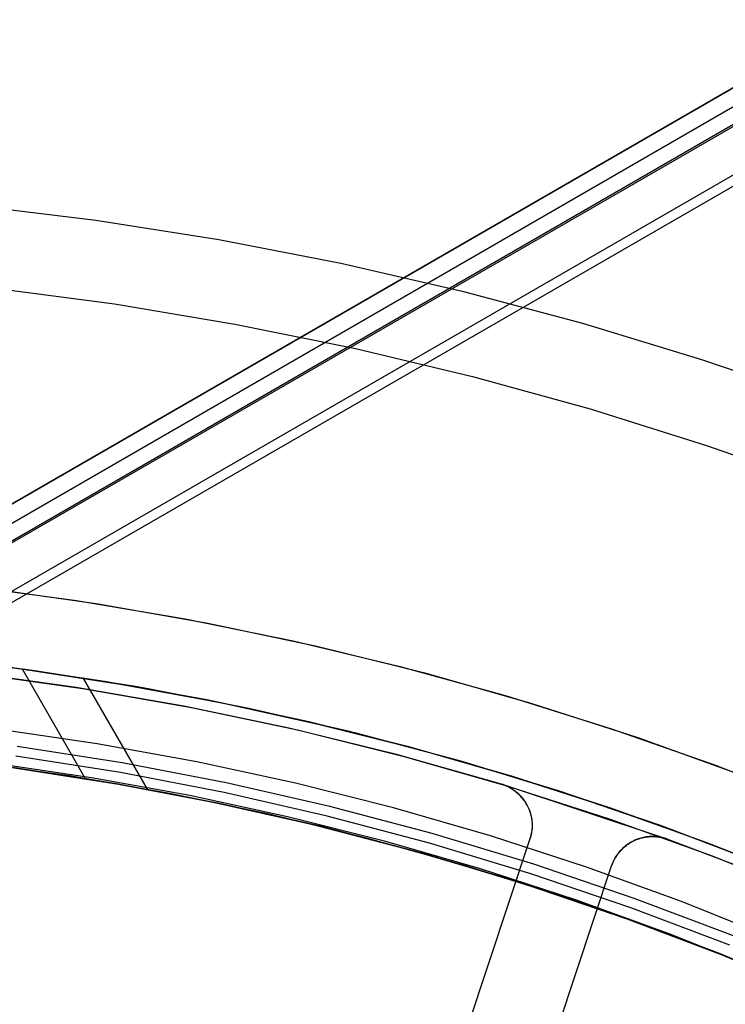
# Model space of a CAD drawing. Header units: millimetres. Extents: x 7986 to 9191, y -11326 to -10283.
# Tile 214 of 256: x 8598 to 8615, y -10601 to -10578. Entities that reach past the tile are written whole.
import ezdxf

# ---------------------------------------------------------------- set-up
doc = ezdxf.new("R2010")
doc.units = ezdxf.units.MM
doc.layers.add('color', color=7, linetype='Continuous')

msp = doc.modelspace()

# ---------------------------------------------------------------- linework, layer by layer
at = {"color": 7, "true_color": 0xffffff}
for p, q in [((9129.382, -10282.71, 25.615), (8583.786, -10597.71, 25.615)), ((8583.79, -10597.717, 26.444), (9129.386, -10282.717, 26.444)), ((9129.579, -10283.051, 23.91), (8583.983, -10598.051, 23.91)), ((9129.756, -10283.359, 26.815), (8584.16, -10598.359, 26.815)), ((9129.775, -10283.392, 22.205), (8584.179, -10598.392, 22.205)), ((8584.667, -10599.236, 21.43), (9130.263, -10284.236, 21.43)), ((9130.375, -10284.43, 21.456), (8584.779, -10599.43, 21.456)), ((8598.545, -10593.266, 19.934), (8596.035, -10592.961, 19.934)), ((8598.545, -10593.266, 61.309), (8596.035, -10592.961, 61.309)), ((8598.651, -10593.281, 40.622), (8596.115, -10592.97, 40.622)), ((8596.143, -10592.973, 20.412), (8598.443, -10593.252, 20.733)), ((8600.322, -10593.535, 28.729), (8597.93, -10593.183, 28.382)), ((8598.409, -10593.247, 28.45), (8599.879, -10595.793, 29.129)), ((8598.443, -10593.252, 20.733), (8600.737, -10593.605, 21.069)), ((8601.043, -10593.657, 19.934), (8598.545, -10593.266, 19.934)), ((8601.043, -10593.657, 61.309), (8598.545, -10593.266, 61.309)), ((8601.174, -10593.68, 40.622), (8598.651, -10593.281, 40.622)), ((8601.326, -10596.045, 21.624), (8599.831, -10593.456, 20.935)), ((8602.706, -10593.967, 29.09), (8600.322, -10593.535, 28.729)), ((8600.737, -10593.605, 21.069), (8603.023, -10594.03, 21.418)), ((8603.526, -10594.134, 19.934), (8601.043, -10593.657, 19.934)), ((8603.526, -10594.134, 61.309), (8601.043, -10593.657, 61.309)), ((8603.682, -10594.167, 40.622), (8601.174, -10593.68, 40.622)), ((8605.076, -10594.478, 29.466), (8602.706, -10593.967, 29.09)), ((8603.023, -10594.03, 21.418), (8605.295, -10594.529, 21.78)), ((8605.991, -10594.697, 19.934), (8603.526, -10594.134, 19.934)), ((8605.991, -10594.697, 61.309), (8603.526, -10594.134, 61.309)), ((8606.172, -10594.742, 40.622), (8603.682, -10594.167, 40.622)), ((8607.43, -10595.067, 29.856), (8605.076, -10594.478, 29.466)), ((8605.295, -10594.529, 21.78), (8607.552, -10595.1, 22.154)), ((8600.157, -10594.986, 18.434), (8597.833, -10594.645, 18.434)), ((8608.435, -10595.344, 19.934), (8605.991, -10594.697, 19.934)), ((8608.435, -10595.344, 61.309), (8605.991, -10594.697, 61.309)), ((8608.64, -10595.403, 40.622), (8606.172, -10594.742, 40.622)), ((8602.468, -10595.405, 18.434), (8600.157, -10594.986, 18.434)), ((8600.734, -10595.428, 60.565), (8598.298, -10595.047, 60.565)), ((8600.734, -10595.428, 60.565), (8598.298, -10595.047, 60.565)), ((8609.763, -10595.734, 30.258), (8607.43, -10595.067, 29.856)), ((8607.552, -10595.1, 22.154), (8609.79, -10595.743, 22.541)), ((8599.512, -10595.734, 21.353), (8597.177, -10595.406, 21.018)), ((8600.026, -10595.779, 60.059), (8597.728, -10595.441, 60.059)), ((8600.026, -10595.779, 60.059), (8597.728, -10595.441, 60.059)), ((8600.694, -10595.658, 60.99), (8598.265, -10595.278, 60.99)), ((8600.694, -10595.658, 60.99), (8598.265, -10595.278, 60.99)), ((8603.156, -10595.894, 60.565), (8600.734, -10595.428, 60.565)), ((8603.156, -10595.894, 60.565), (8600.734, -10595.428, 60.565)), ((8604.763, -10595.902, 18.434), (8602.468, -10595.405, 18.434)), ((8610.856, -10596.076, 19.934), (8608.435, -10595.344, 19.934)), ((8610.856, -10596.076, 61.309), (8608.435, -10595.344, 61.309)), ((8611.084, -10596.149, 40.622), (8608.64, -10595.403, 40.622)), ((8598.02, -10595.516, 28.859), (8600.405, -10595.881, 29.208)), ((8600.601, -10595.915, 39.872), (8598.191, -10595.539, 39.872)), ((8598.228, -10595.544, 61.309), (8600.648, -10595.923, 61.309)), ((8598.228, -10595.544, 18.434), (8600.648, -10595.923, 18.434)), ((8603.108, -10596.122, 60.99), (8600.694, -10595.658, 60.99)), ((8603.108, -10596.122, 60.99), (8600.694, -10595.658, 60.99)), ((8601.838, -10596.141, 21.703), (8599.512, -10595.734, 21.353)), ((8602.311, -10596.193, 60.059), (8600.026, -10595.779, 60.059)), ((8602.311, -10596.193, 60.059), (8600.026, -10595.779, 60.059)), ((8600.405, -10595.881, 29.208), (8602.78, -10596.329, 29.571)), ((8602.997, -10596.374, 39.872), (8600.601, -10595.915, 39.872)), ((8600.648, -10595.923, 61.309), (8603.053, -10596.385, 61.309)), ((8600.648, -10595.923, 18.434), (8603.053, -10596.385, 18.434)), ((8605.561, -10596.443, 60.565), (8603.156, -10595.894, 60.565)), ((8605.561, -10596.443, 60.565), (8603.156, -10595.894, 60.565)), ((8607.04, -10596.476, 18.434), (8604.763, -10595.902, 18.434)), ((8612.071, -10596.478, 30.673), (8609.763, -10595.734, 30.258)), ((8609.79, -10595.743, 22.541), (8612.005, -10596.455, 22.939)), ((8604.152, -10596.625, 22.067), (8601.838, -10596.141, 21.703)), ((8605.505, -10596.669, 60.99), (8603.108, -10596.122, 60.99)), ((8605.505, -10596.669, 60.99), (8603.108, -10596.122, 60.99)), ((8613.249, -10596.89, 19.934), (8610.856, -10596.076, 19.934)), ((8613.249, -10596.89, 61.309), (8610.856, -10596.076, 61.309)), ((8613.5, -10596.981, 40.622), (8611.084, -10596.149, 40.622)), ((8604.581, -10596.685, 60.059), (8602.311, -10596.193, 60.059)), ((8604.581, -10596.685, 60.059), (8602.311, -10596.193, 60.059)), ((8602.78, -10596.329, 29.571), (8605.141, -10596.857, 29.949)), ((8605.376, -10596.914, 39.872), (8602.997, -10596.374, 39.872)), ((8603.053, -10596.385, 61.309), (8605.441, -10596.93, 61.309)), ((8603.053, -10596.385, 18.434), (8605.441, -10596.93, 18.434)), ((8606.45, -10597.187, 22.444), (8604.152, -10596.625, 22.067)), ((8607.945, -10597.074, 60.565), (8605.561, -10596.443, 60.565)), ((8607.945, -10597.074, 60.565), (8605.561, -10596.443, 60.565)), ((8609.297, -10597.127, 18.434), (8607.04, -10596.476, 18.434)), ((8612.005, -10596.455, 22.939), (8614.194, -10597.237, 23.348)), ((8614.351, -10597.296, 31.1), (8612.071, -10596.478, 30.673)), ((8606.832, -10597.252, 60.059), (8604.581, -10596.685, 60.059)), ((8606.832, -10597.252, 60.059), (8604.581, -10596.685, 60.059)), ((8605.141, -10596.857, 29.949), (8607.483, -10597.466, 30.341)), ((8607.881, -10597.299, 60.99), (8605.505, -10596.669, 60.99)), ((8607.881, -10597.299, 60.99), (8605.505, -10596.669, 60.99)), ((8607.735, -10597.537, 39.872), (8605.376, -10596.914, 39.872)), ((8605.441, -10596.93, 61.309), (8607.808, -10597.557, 61.309)), ((8605.441, -10596.93, 18.434), (8607.808, -10597.557, 18.434)), ((8610.306, -10597.788, 60.565), (8607.945, -10597.074, 60.565)), ((8610.306, -10597.788, 60.565), (8607.945, -10597.074, 60.565)), ((8615.613, -10597.787, 19.934), (8613.249, -10596.89, 19.934)), ((8615.613, -10597.787, 61.309), (8613.249, -10596.89, 61.309)), ((8615.885, -10597.896, 40.622), (8613.5, -10596.981, 40.622)), ((8608.729, -10597.825, 22.835), (8606.45, -10597.187, 22.444)), ((8609.064, -10597.896, 60.059), (8606.832, -10597.252, 60.059)), ((8609.064, -10597.896, 60.059), (8606.832, -10597.252, 60.059)), ((8610.235, -10598.01, 60.99), (8607.881, -10597.299, 60.99)), ((8610.235, -10598.01, 60.99), (8607.881, -10597.299, 60.99)), ((8611.531, -10597.853, 18.434), (8609.297, -10597.127, 18.434)), ((8614.194, -10597.237, 23.348), (8616.354, -10598.087, 23.768)), ((8616.598, -10598.188, 31.538), (8614.351, -10597.296, 31.1)), ((8607.483, -10597.466, 30.341), (8609.803, -10598.154, 30.747)), ((8610.071, -10598.239, 39.872), (8607.735, -10597.537, 39.872)), ((8607.808, -10597.557, 61.309), (8610.152, -10598.266, 61.309)), ((8607.808, -10597.557, 18.434), (8610.152, -10598.266, 18.434)), ((8610.984, -10598.538, 23.238), (8608.729, -10597.825, 22.835)), ((8611.272, -10598.614, 60.059), (8609.064, -10597.896, 60.059)), ((8611.272, -10598.614, 60.059), (8609.064, -10597.896, 60.059)), ((8612.562, -10598.801, 60.99), (8610.235, -10598.01, 60.99)), ((8612.562, -10598.801, 60.99), (8610.235, -10598.01, 60.99)), ((8612.641, -10598.582, 60.565), (8610.306, -10597.788, 60.565)), ((8612.641, -10598.582, 60.565), (8610.306, -10597.788, 60.565)), ((8613.738, -10598.655, 18.434), (8611.531, -10597.853, 18.434)), ((8609.803, -10598.154, 30.747), (8612.096, -10598.921, 31.165)), ((8612.381, -10599.022, 39.872), (8610.071, -10598.239, 39.872)), ((8610.152, -10598.266, 61.309), (8612.471, -10599.055, 61.309)), ((8610.152, -10598.266, 18.434), (8612.471, -10599.055, 18.434)), ((8613.211, -10599.325, 23.652), (8610.984, -10598.538, 23.238)), ((8613.455, -10599.406, 60.059), (8611.272, -10598.614, 60.059)), ((8613.455, -10599.406, 60.059), (8611.272, -10598.614, 60.059)), ((8614.947, -10599.457, 60.565), (8612.641, -10598.582, 60.565)), ((8614.947, -10599.457, 60.565), (8612.641, -10598.582, 60.565)), ((8615.918, -10599.53, 18.434), (8613.738, -10598.655, 18.434)), ((8612.096, -10598.921, 31.165), (8614.359, -10599.764, 31.595)), ((8614.86, -10599.673, 60.99), (8612.562, -10598.801, 60.99)), ((8614.86, -10599.673, 60.99), (8612.562, -10598.801, 60.99)), ((8614.663, -10599.884, 39.872), (8612.381, -10599.022, 39.872)), ((8612.471, -10599.055, 61.309), (8614.761, -10599.923, 61.309)), ((8612.471, -10599.055, 18.434), (8614.761, -10599.923, 18.434)), ((8615.408, -10600.185, 24.078), (8613.211, -10599.325, 23.652)), ((8615.61, -10600.272, 60.059), (8613.455, -10599.406, 60.059)), ((8615.61, -10600.272, 60.059), (8613.455, -10599.406, 60.059)), ((8614.359, -10599.764, 31.595), (8616.587, -10600.682, 32.035)), ((8616.914, -10600.824, 39.872), (8614.663, -10599.884, 39.872))]:
    msp.add_line(p, q, dxfattribs=at)
at = {"layer": 'color', "color": 254, "true_color": 0xcad1ee}
for p, q in [((8597.252, -10582.458, -7.252), (8600.123, -10582.811, -7.252)), ((8600.123, -10582.811, -7.252), (8602.981, -10583.262, -7.252)), ((8602.981, -10583.262, -7.252), (8605.822, -10583.813, -7.252)), ((8605.822, -10583.813, -7.252), (8608.642, -10584.461, -7.252)), ((8597.748, -10584.389, -8.631), (8600.557, -10584.758, -8.631)), ((8608.642, -10584.461, -7.252), (8611.438, -10585.206, -7.252)), ((8600.557, -10584.758, -8.631), (8603.352, -10585.225, -8.631)), ((8603.352, -10585.225, -8.631), (8606.128, -10585.788, -8.631)), ((8611.438, -10585.206, -7.252), (8614.206, -10586.047, -7.252)), ((8606.128, -10585.788, -8.631), (8608.884, -10586.446, -8.631)), ((8614.206, -10586.047, -7.252), (8616.944, -10586.983, -7.252)), ((8608.884, -10586.446, -8.631), (8611.615, -10587.199, -8.631)), ((8611.615, -10587.199, -8.631), (8614.319, -10588.047, -8.631)), ((8614.319, -10588.047, -8.631), (8616.991, -10588.987, -8.631)), ((8597.138, -10591.315, -3.495), (8599.677, -10591.654, -3.495)), ((8597.138, -10591.315, -3.495), (8599.677, -10591.654, -3.495)), ((8597.614, -10591.372, 17.559), (8600.177, -10591.732, 17.559)), ((8597.614, -10591.372, 17.559), (8600.177, -10591.732, 17.559)), ((8597.614, -10591.372, 7.032), (8600.177, -10591.732, 7.032)), ((8599.677, -10591.654, -3.495), (8602.202, -10592.08, -3.495)), ((8599.677, -10591.654, -3.495), (8602.202, -10592.08, -3.495)), ((8600.177, -10591.732, 17.559), (8602.727, -10592.18, 17.559)), ((8600.177, -10591.732, 17.559), (8602.727, -10592.18, 17.559)), ((8600.177, -10591.732, 7.032), (8602.727, -10592.18, 7.032)), ((8602.202, -10592.08, -3.495), (8604.711, -10592.592, -3.495)), ((8602.202, -10592.08, -3.495), (8604.711, -10592.592, -3.495)), ((8602.727, -10592.18, 17.559), (8605.26, -10592.716, 17.559)), ((8602.727, -10592.18, 17.559), (8605.26, -10592.716, 17.559)), ((8602.727, -10592.18, 7.032), (8605.26, -10592.716, 7.032)), ((8604.711, -10592.592, -3.495), (8607.202, -10593.19, -3.495)), ((8604.711, -10592.592, -3.495), (8607.202, -10593.19, -3.495)), ((8605.26, -10592.716, 17.559), (8607.773, -10593.34, 17.559)), ((8605.26, -10592.716, 17.559), (8607.773, -10593.34, 17.559)), ((8605.26, -10592.716, 7.032), (8607.773, -10593.34, 7.032)), ((8607.202, -10593.19, -3.495), (8609.67, -10593.872, -3.495)), ((8607.202, -10593.19, -3.495), (8609.67, -10593.872, -3.495)), ((8599.669, -10593.676, -2.642), (8597.156, -10593.331, -2.642)), ((8599.669, -10593.676, -2.642), (8597.156, -10593.331, -2.642)), ((8597.37, -10593.357, 17.559), (8599.865, -10593.707, 17.559)), ((8597.37, -10593.357, 17.559), (8599.865, -10593.707, 17.559)), ((8597.37, -10593.357, 7.459), (8599.865, -10593.707, 7.459)), ((8607.773, -10593.34, 17.559), (8610.263, -10594.049, 17.559)), ((8607.773, -10593.34, 17.559), (8610.263, -10594.049, 17.559)), ((8607.773, -10593.34, 7.032), (8610.263, -10594.049, 7.032)), ((8602.169, -10594.109, -2.642), (8599.669, -10593.676, -2.642)), ((8602.169, -10594.109, -2.642), (8599.669, -10593.676, -2.642)), ((8599.865, -10593.707, 17.559), (8602.347, -10594.144, 17.559)), ((8599.865, -10593.707, 17.559), (8602.347, -10594.144, 17.559)), ((8599.865, -10593.707, 7.459), (8602.347, -10594.144, 7.459)), ((8609.67, -10593.872, -3.495), (8612.114, -10594.638, -3.495)), ((8609.67, -10593.872, -3.495), (8612.114, -10594.638, -3.495)), ((8604.652, -10594.629, -2.642), (8602.169, -10594.109, -2.642)), ((8604.652, -10594.629, -2.642), (8602.169, -10594.109, -2.642)), ((8610.263, -10594.049, 17.559), (8612.727, -10594.845, 17.559)), ((8610.263, -10594.049, 17.559), (8612.727, -10594.845, 17.559)), ((8610.263, -10594.049, 7.032), (8612.727, -10594.845, 7.032)), ((8602.347, -10594.144, 17.559), (8604.812, -10594.666, 17.559)), ((8602.347, -10594.144, 17.559), (8604.812, -10594.666, 17.559)), ((8602.347, -10594.144, 7.459), (8604.812, -10594.666, 7.459)), ((8607.115, -10595.234, -2.642), (8604.652, -10594.629, -2.642)), ((8607.115, -10595.234, -2.642), (8604.652, -10594.629, -2.642)), ((8604.812, -10594.666, 17.559), (8607.258, -10595.272, 17.559)), ((8604.812, -10594.666, 17.559), (8607.258, -10595.272, 17.559)), ((8604.812, -10594.666, 7.459), (8607.258, -10595.272, 7.459)), ((8612.114, -10594.638, -3.495), (8614.53, -10595.487, -3.495)), ((8612.114, -10594.638, -3.495), (8614.53, -10595.487, -3.495)), ((8612.727, -10594.845, 17.559), (8615.162, -10595.724, 17.559)), ((8612.727, -10594.845, 17.559), (8615.162, -10595.724, 17.559)), ((8612.727, -10594.845, 7.032), (8615.162, -10595.724, 7.032)), ((8609.556, -10595.925, -2.642), (8607.115, -10595.234, -2.642)), ((8609.556, -10595.925, -2.642), (8607.115, -10595.234, -2.642)), ((8607.258, -10595.272, 17.559), (8609.682, -10595.963, 17.559)), ((8607.258, -10595.272, 17.559), (8609.682, -10595.963, 17.559)), ((8607.258, -10595.272, 7.459), (8609.682, -10595.963, 7.459)), ((8614.53, -10595.487, -3.495), (8616.916, -10596.418, -3.495)), ((8614.53, -10595.487, -3.495), (8616.916, -10596.418, -3.495)), ((8609.556, -10595.925, 4.359), (8609.589, -10595.936, 4.359)), ((8609.556, -10595.925, 4.359), (8609.556, -10595.925, -2.642)), ((8609.59, -10595.938, -2.641), (8609.556, -10595.925, -2.642)), ((8609.556, -10595.925, 0.859), (8609.589, -10595.936, 0.859)), ((8609.59, -10595.938, -2.641), (8609.556, -10595.925, -2.642)), ((8613.405, -10597.204, 4.359), (8609.556, -10595.925, 4.359)), ((8609.556, -10595.925, 4.359), (8609.556, -10595.925, -2.642)), ((8613.405, -10597.204, 4.359), (8609.556, -10595.925, 4.359)), ((8609.556, -10595.925, 4.359), (8609.589, -10595.936, 4.359)), ((8609.589, -10595.936, 4.359), (8609.622, -10595.947, 4.359)), ((8609.589, -10595.936, 0.859), (8609.622, -10595.947, 0.859)), ((8609.589, -10595.936, 4.359), (8609.622, -10595.947, 4.359)), ((8609.624, -10595.951, -2.64), (8609.59, -10595.938, -2.641)), ((8609.624, -10595.951, -2.64), (8609.59, -10595.938, -2.641)), ((8609.622, -10595.947, 4.359), (8609.654, -10595.96, 4.359)), ((8609.622, -10595.947, 0.859), (8609.654, -10595.96, 0.859)), ((8609.622, -10595.947, 4.359), (8609.654, -10595.96, 4.359)), ((8609.657, -10595.966, -2.638), (8609.624, -10595.951, -2.64)), ((8609.657, -10595.966, -2.638), (8609.624, -10595.951, -2.64)), ((8609.654, -10595.96, 4.359), (8609.686, -10595.974, 4.359)), ((8609.654, -10595.96, 0.859), (8609.686, -10595.974, 0.859)), ((8609.654, -10595.96, 4.359), (8609.686, -10595.974, 4.359)), ((8609.69, -10595.981, -2.636), (8609.657, -10595.966, -2.638)), ((8609.69, -10595.981, -2.636), (8609.657, -10595.966, -2.638)), ((8609.682, -10595.963, 17.559), (8612.08, -10596.737, 17.559)), ((8609.682, -10595.963, 17.559), (8612.08, -10596.737, 17.559)), ((8609.682, -10595.963, 7.459), (8612.08, -10596.737, 7.459)), ((8609.686, -10595.974, 4.359), (8609.717, -10595.989, 4.359)), ((8609.686, -10595.974, 0.859), (8609.717, -10595.989, 0.859)), ((8609.686, -10595.974, 4.359), (8609.717, -10595.989, 4.359)), ((8609.722, -10595.998, -2.633), (8609.69, -10595.981, -2.636)), ((8609.722, -10595.998, -2.633), (8609.69, -10595.981, -2.636)), ((8609.717, -10595.989, 4.359), (8609.748, -10596.006, 4.359)), ((8609.717, -10595.989, 0.859), (8609.748, -10596.006, 0.859)), ((8609.717, -10595.989, 4.359), (8609.748, -10596.006, 4.359)), ((8609.753, -10596.016, -2.63), (8609.722, -10595.998, -2.633)), ((8609.753, -10596.016, -2.63), (8609.722, -10595.998, -2.633)), ((8609.748, -10596.006, 4.359), (8609.778, -10596.023, 4.359)), ((8609.748, -10596.006, 0.859), (8609.778, -10596.023, 0.859)), ((8609.748, -10596.006, 4.359), (8609.778, -10596.023, 4.359)), ((8609.784, -10596.034, -2.626), (8609.753, -10596.016, -2.63)), ((8609.784, -10596.034, -2.626), (8609.753, -10596.016, -2.63)), ((8609.778, -10596.023, 4.359), (8609.808, -10596.041, 4.359)), ((8609.778, -10596.023, 0.859), (8609.808, -10596.041, 0.859)), ((8609.778, -10596.023, 4.359), (8609.808, -10596.041, 4.359)), ((8609.814, -10596.054, -2.622), (8609.784, -10596.034, -2.626)), ((8609.814, -10596.054, -2.622), (8609.784, -10596.034, -2.626)), ((8609.808, -10596.041, 4.359), (8609.837, -10596.06, 4.359)), ((8609.808, -10596.041, 0.859), (8609.837, -10596.06, 0.859)), ((8609.808, -10596.041, 4.359), (8609.837, -10596.06, 4.359)), ((8609.844, -10596.074, -2.617), (8609.814, -10596.054, -2.622)), ((8609.844, -10596.074, -2.617), (8609.814, -10596.054, -2.622)), ((8609.837, -10596.06, 4.359), (8609.865, -10596.081, 4.359)), ((8609.837, -10596.06, 0.859), (8609.865, -10596.081, 0.859)), ((8609.837, -10596.06, 4.359), (8609.865, -10596.081, 4.359)), ((8609.873, -10596.096, -2.612), (8609.844, -10596.074, -2.617)), ((8609.873, -10596.096, -2.612), (8609.844, -10596.074, -2.617)), ((8609.865, -10596.081, 4.359), (8609.892, -10596.102, 4.359)), ((8609.865, -10596.081, 0.859), (8609.892, -10596.102, 0.859)), ((8609.865, -10596.081, 4.359), (8609.892, -10596.102, 4.359)), ((8609.901, -10596.118, -2.607), (8609.873, -10596.096, -2.612)), ((8609.901, -10596.118, -2.607), (8609.873, -10596.096, -2.612)), ((8609.892, -10596.102, 4.359), (8609.919, -10596.124, 4.359)), ((8609.892, -10596.102, 0.859), (8609.919, -10596.124, 0.859)), ((8609.892, -10596.102, 4.359), (8609.919, -10596.124, 4.359)), ((8609.928, -10596.141, -2.601), (8609.901, -10596.118, -2.607)), ((8609.928, -10596.141, -2.601), (8609.901, -10596.118, -2.607)), ((8609.919, -10596.124, 4.359), (8609.945, -10596.147, 4.359)), ((8609.919, -10596.124, 0.859), (8609.945, -10596.147, 0.859)), ((8609.919, -10596.124, 4.359), (8609.945, -10596.147, 4.359)), ((8609.954, -10596.165, -2.594), (8609.928, -10596.141, -2.601)), ((8609.954, -10596.165, -2.594), (8609.928, -10596.141, -2.601)), ((8609.945, -10596.147, 4.359), (8609.97, -10596.171, 4.359)), ((8609.945, -10596.147, 0.859), (8609.97, -10596.171, 0.859)), ((8609.945, -10596.147, 4.359), (8609.97, -10596.171, 4.359)), ((8609.98, -10596.19, -2.587), (8609.954, -10596.165, -2.594)), ((8609.98, -10596.19, -2.587), (8609.954, -10596.165, -2.594)), ((8609.97, -10596.171, 4.359), (8609.994, -10596.196, 4.359)), ((8609.97, -10596.171, 0.859), (8609.994, -10596.196, 0.859)), ((8609.97, -10596.171, 4.359), (8609.994, -10596.196, 4.359)), ((8610.004, -10596.216, -2.58), (8609.98, -10596.19, -2.587)), ((8610.004, -10596.216, -2.58), (8609.98, -10596.19, -2.587)), ((8609.994, -10596.196, 4.359), (8610.018, -10596.222, 4.359)), ((8609.994, -10596.196, 0.859), (8610.018, -10596.222, 0.859)), ((8609.994, -10596.196, 4.359), (8610.018, -10596.222, 4.359)), ((8610.028, -10596.242, -2.572), (8610.004, -10596.216, -2.58)), ((8610.028, -10596.242, -2.572), (8610.004, -10596.216, -2.58)), ((8610.018, -10596.222, 4.359), (8610.04, -10596.248, 4.359)), ((8610.018, -10596.222, 0.859), (8610.04, -10596.248, 0.859)), ((8610.018, -10596.222, 4.359), (8610.04, -10596.248, 4.359)), ((8610.051, -10596.269, -2.564), (8610.028, -10596.242, -2.572)), ((8610.051, -10596.269, -2.564), (8610.028, -10596.242, -2.572)), ((8610.04, -10596.248, 4.359), (8610.062, -10596.275, 4.359)), ((8610.04, -10596.248, 0.859), (8610.062, -10596.275, 0.859)), ((8610.04, -10596.248, 4.359), (8610.062, -10596.275, 4.359)), ((8610.073, -10596.297, -2.555), (8610.051, -10596.269, -2.564)), ((8610.073, -10596.297, -2.555), (8610.051, -10596.269, -2.564)), ((8610.062, -10596.275, 4.359), (8610.083, -10596.303, 4.359)), ((8610.062, -10596.275, 0.859), (8610.083, -10596.303, 0.859)), ((8610.062, -10596.275, 4.359), (8610.083, -10596.303, 4.359)), ((8610.094, -10596.325, -2.546), (8610.073, -10596.297, -2.555)), ((8610.094, -10596.325, -2.546), (8610.073, -10596.297, -2.555)), ((8610.083, -10596.303, 4.359), (8610.102, -10596.332, 4.359)), ((8610.083, -10596.303, 0.859), (8610.102, -10596.332, 0.859)), ((8610.083, -10596.303, 4.359), (8610.102, -10596.332, 4.359)), ((8610.113, -10596.354, -2.537), (8610.094, -10596.325, -2.546)), ((8610.113, -10596.354, -2.537), (8610.094, -10596.325, -2.546)), ((8610.102, -10596.332, 4.359), (8610.121, -10596.361, 4.359)), ((8610.102, -10596.332, 0.859), (8610.121, -10596.361, 0.859)), ((8610.102, -10596.332, 4.359), (8610.121, -10596.361, 4.359)), ((8610.132, -10596.384, -2.527), (8610.113, -10596.354, -2.537)), ((8610.132, -10596.384, -2.527), (8610.113, -10596.354, -2.537)), ((8610.121, -10596.361, 4.359), (8610.138, -10596.391, 4.359)), ((8610.121, -10596.361, 0.859), (8610.138, -10596.391, 0.859)), ((8610.121, -10596.361, 4.359), (8610.138, -10596.391, 4.359)), ((8610.15, -10596.414, -2.517), (8610.132, -10596.384, -2.527)), ((8610.15, -10596.414, -2.517), (8610.132, -10596.384, -2.527)), ((8610.138, -10596.391, 4.359), (8610.155, -10596.422, 4.359)), ((8610.138, -10596.391, 0.859), (8610.155, -10596.422, 0.859)), ((8610.138, -10596.391, 4.359), (8610.155, -10596.422, 4.359)), ((8610.166, -10596.444, -2.507), (8610.15, -10596.414, -2.517)), ((8610.166, -10596.444, -2.507), (8610.15, -10596.414, -2.517)), ((8610.155, -10596.422, 4.359), (8610.17, -10596.453, 4.359)), ((8610.155, -10596.422, 0.859), (8610.17, -10596.453, 0.859)), ((8610.155, -10596.422, 4.359), (8610.17, -10596.453, 4.359)), ((8610.161, -10596.434, 4.359), (8610.161, -10596.434, -2.51)), ((8610.182, -10596.475, -2.496), (8610.166, -10596.444, -2.507)), ((8610.182, -10596.475, -2.496), (8610.166, -10596.444, -2.507)), ((8610.17, -10596.453, 4.359), (8610.185, -10596.485, 4.359)), ((8610.17, -10596.453, 0.859), (8610.185, -10596.485, 0.859)), ((8610.17, -10596.453, 4.359), (8610.185, -10596.485, 4.359)), ((8610.196, -10596.507, -2.485), (8610.182, -10596.475, -2.496)), ((8610.196, -10596.507, -2.485), (8610.182, -10596.475, -2.496)), ((8610.185, -10596.485, 4.359), (8610.198, -10596.517, 4.359)), ((8610.185, -10596.485, 0.859), (8610.198, -10596.517, 0.859)), ((8610.185, -10596.485, 4.359), (8610.198, -10596.517, 4.359)), ((8610.209, -10596.539, -2.474), (8610.196, -10596.507, -2.485)), ((8610.209, -10596.539, -2.474), (8610.196, -10596.507, -2.485)), ((8610.198, -10596.517, 4.359), (8610.21, -10596.549, 4.359)), ((8610.198, -10596.517, 0.859), (8610.21, -10596.549, 0.859)), ((8610.198, -10596.517, 4.359), (8610.21, -10596.549, 4.359)), ((8610.221, -10596.571, -2.462), (8610.209, -10596.539, -2.474)), ((8610.221, -10596.571, -2.462), (8610.209, -10596.539, -2.474)), ((8610.21, -10596.549, 4.359), (8610.221, -10596.582, 4.359)), ((8610.21, -10596.549, 0.859), (8610.221, -10596.582, 0.859)), ((8610.21, -10596.549, 4.359), (8610.221, -10596.582, 4.359)), ((8610.232, -10596.603, -2.451), (8610.221, -10596.571, -2.462)), ((8610.232, -10596.603, -2.451), (8610.221, -10596.571, -2.462)), ((8610.221, -10596.582, 4.359), (8610.231, -10596.616, 4.359)), ((8610.221, -10596.582, 0.859), (8610.231, -10596.616, 0.859)), ((8610.221, -10596.582, 4.359), (8610.231, -10596.616, 4.359)), ((8610.231, -10596.616, 4.359), (8610.24, -10596.649, 4.359)), ((8610.231, -10596.616, 0.859), (8610.24, -10596.649, 0.859)), ((8610.231, -10596.616, 4.359), (8610.24, -10596.649, 4.359)), ((8610.241, -10596.636, -2.438), (8610.232, -10596.603, -2.451)), ((8610.241, -10596.636, -2.438), (8610.232, -10596.603, -2.451)), ((8610.25, -10596.669, -2.426), (8610.241, -10596.636, -2.438)), ((8610.25, -10596.669, -2.426), (8610.241, -10596.636, -2.438)), ((8610.24, -10596.649, 4.359), (8610.247, -10596.683, 4.359)), ((8610.24, -10596.649, 0.859), (8610.247, -10596.683, 0.859)), ((8610.24, -10596.649, 4.359), (8610.247, -10596.683, 4.359)), ((8610.247, -10596.683, 4.359), (8610.253, -10596.717, 4.359)), ((8610.247, -10596.683, 0.859), (8610.253, -10596.717, 0.859)), ((8610.247, -10596.683, 4.359), (8610.253, -10596.717, 4.359)), ((8610.257, -10596.703, -2.413), (8610.25, -10596.669, -2.426)), ((8610.257, -10596.703, -2.413), (8610.25, -10596.669, -2.426)), ((8610.253, -10596.717, 4.359), (8610.259, -10596.752, 4.359)), ((8610.253, -10596.717, 0.859), (8610.259, -10596.752, 0.859)), ((8610.253, -10596.717, 4.359), (8610.259, -10596.752, 4.359)), ((8610.263, -10596.736, -2.401), (8610.257, -10596.703, -2.413)), ((8610.263, -10596.736, -2.401), (8610.257, -10596.703, -2.413)), ((8610.259, -10596.752, 4.359), (8610.263, -10596.786, 4.359)), ((8610.259, -10596.752, 0.859), (8610.263, -10596.786, 0.859)), ((8610.259, -10596.752, 4.359), (8610.263, -10596.786, 4.359)), ((8610.268, -10596.769, -2.388), (8610.263, -10596.736, -2.401)), ((8610.268, -10596.769, -2.388), (8610.263, -10596.736, -2.401)), ((8610.263, -10596.786, 4.359), (8610.265, -10596.821, 4.359)), ((8610.263, -10596.786, 0.859), (8610.265, -10596.821, 0.859)), ((8610.263, -10596.786, 4.359), (8610.265, -10596.821, 4.359)), ((8610.265, -10596.821, 4.359), (8610.267, -10596.856, 4.359)), ((8610.265, -10596.821, 0.859), (8610.267, -10596.856, 0.859)), ((8610.265, -10596.821, 4.359), (8610.267, -10596.856, 4.359)), ((8610.267, -10596.856, 4.359), (8610.267, -10596.89, 4.359)), ((8610.267, -10596.856, 0.859), (8610.267, -10596.89, 0.859)), ((8610.267, -10596.856, 4.359), (8610.267, -10596.89, 4.359)), ((8610.271, -10596.803, -2.374), (8610.268, -10596.769, -2.388)), ((8610.271, -10596.803, -2.374), (8610.268, -10596.769, -2.388)), ((8610.273, -10596.837, -2.361), (8610.271, -10596.803, -2.374)), ((8610.273, -10596.837, -2.361), (8610.271, -10596.803, -2.374)), ((8610.274, -10596.87, -2.347), (8610.273, -10596.837, -2.361)), ((8610.274, -10596.87, -2.347), (8610.273, -10596.837, -2.361)), ((8612.08, -10596.737, 17.559), (8614.45, -10597.593, 17.559)), ((8612.08, -10596.737, 17.559), (8614.45, -10597.593, 17.559)), ((8612.08, -10596.737, 7.459), (8614.45, -10597.593, 7.459)), ((8610.244, -10597.097, 4.359), (8610.236, -10597.131, 4.359)), ((8610.244, -10597.097, 0.859), (8610.236, -10597.131, 0.859)), ((8610.244, -10597.097, 4.359), (8610.236, -10597.131, 4.359)), ((8610.251, -10597.063, 4.359), (8610.244, -10597.097, 4.359)), ((8610.251, -10597.063, 0.859), (8610.244, -10597.097, 0.859)), ((8610.251, -10597.063, 4.359), (8610.244, -10597.097, 4.359)), ((8610.246, -10597.102, -2.25), (8610.254, -10597.07, -2.264)), ((8610.246, -10597.102, -2.25), (8610.254, -10597.07, -2.264)), ((8610.256, -10597.029, 4.359), (8610.251, -10597.063, 4.359)), ((8610.256, -10597.029, 0.859), (8610.251, -10597.063, 0.859)), ((8610.256, -10597.029, 4.359), (8610.251, -10597.063, 4.359)), ((8610.254, -10597.07, -2.264), (8610.261, -10597.037, -2.278)), ((8610.254, -10597.07, -2.264), (8610.261, -10597.037, -2.278)), ((8610.261, -10596.994, 4.359), (8610.256, -10597.029, 4.359)), ((8610.261, -10596.994, 0.859), (8610.256, -10597.029, 0.859)), ((8610.261, -10596.994, 4.359), (8610.256, -10597.029, 4.359)), ((8610.264, -10596.96, 4.359), (8610.261, -10596.994, 4.359)), ((8610.264, -10596.96, 0.859), (8610.261, -10596.994, 0.859)), ((8610.264, -10596.96, 4.359), (8610.261, -10596.994, 4.359)), ((8610.261, -10597.037, -2.278), (8610.266, -10597.004, -2.292)), ((8610.261, -10597.037, -2.278), (8610.266, -10597.004, -2.292)), ((8610.266, -10596.925, 4.359), (8610.264, -10596.96, 4.359)), ((8610.266, -10596.925, 0.859), (8610.264, -10596.96, 0.859)), ((8610.266, -10596.925, 4.359), (8610.264, -10596.96, 4.359)), ((8610.267, -10596.89, 4.359), (8610.266, -10596.925, 4.359)), ((8610.267, -10596.89, 0.859), (8610.266, -10596.925, 0.859)), ((8610.267, -10596.89, 4.359), (8610.266, -10596.925, 4.359)), ((8610.266, -10597.004, -2.292), (8610.27, -10596.971, -2.306)), ((8610.266, -10597.004, -2.292), (8610.27, -10596.971, -2.306)), ((8610.27, -10596.971, -2.306), (8610.272, -10596.937, -2.32)), ((8610.27, -10596.971, -2.306), (8610.272, -10596.937, -2.32)), ((8610.272, -10596.937, -2.32), (8610.274, -10596.904, -2.334)), ((8610.272, -10596.937, -2.32), (8610.274, -10596.904, -2.334)), ((8610.274, -10596.904, -2.334), (8610.274, -10596.87, -2.347)), ((8610.274, -10596.904, -2.334), (8610.274, -10596.87, -2.347)), ((8610.216, -10597.198, -2.207), (8607.219, -10606.217, 1.843)), ((8610.216, -10597.198, -2.207), (8607.219, -10606.217, 1.843)), ((8610.216, -10597.198, 4.359), (8607.219, -10606.217, 4.359)), ((8610.216, -10597.198, 4.359), (8607.219, -10606.217, 4.359)), ((8610.216, -10597.198, 1.076), (8607.787, -10604.509, 1.076)), ((8610.227, -10597.165, 4.359), (8610.216, -10597.198, 4.359)), ((8610.227, -10597.165, 0.859), (8610.216, -10597.198, 0.859)), ((8610.227, -10597.165, 4.359), (8610.216, -10597.198, 4.359)), ((8610.216, -10597.198, -2.207), (8610.227, -10597.166, -2.221)), ((8610.216, -10597.198, -2.207), (8610.227, -10597.166, -2.221)), ((8610.216, -10597.198, 4.359), (8610.216, -10597.198, -2.207)), ((8610.216, -10597.198, 4.359), (8610.216, -10597.198, -2.207)), ((8610.236, -10597.131, 4.359), (8610.227, -10597.165, 4.359)), ((8610.236, -10597.131, 0.859), (8610.227, -10597.165, 0.859)), ((8610.236, -10597.131, 4.359), (8610.227, -10597.165, 4.359)), ((8610.227, -10597.166, -2.221), (8610.238, -10597.134, -2.236)), ((8610.227, -10597.166, -2.221), (8610.238, -10597.134, -2.236)), ((8610.238, -10597.134, -2.236), (8610.246, -10597.102, -2.25)), ((8610.238, -10597.134, -2.236), (8610.246, -10597.102, -2.25)), ((8612.49, -10597.325, -2.463), (8612.461, -10597.346, -2.45)), ((8612.49, -10597.325, -2.463), (8612.461, -10597.346, -2.45)), ((8612.47, -10597.339, 4.359), (8612.497, -10597.319, 4.359)), ((8612.47, -10597.339, 4.359), (8612.497, -10597.319, 4.359)), ((8612.478, -10597.333, 0.859), (8612.507, -10597.313, 0.859)), ((8612.52, -10597.305, -2.475), (8612.49, -10597.325, -2.463)), ((8612.52, -10597.305, -2.475), (8612.49, -10597.325, -2.463)), ((8612.497, -10597.319, 4.359), (8612.526, -10597.301, 4.359)), ((8612.497, -10597.319, 4.359), (8612.526, -10597.301, 4.359)), ((8612.507, -10597.313, 0.859), (8612.536, -10597.294, 0.859)), ((8612.551, -10597.286, -2.487), (8612.52, -10597.305, -2.475)), ((8612.551, -10597.286, -2.487), (8612.52, -10597.305, -2.475)), ((8612.526, -10597.301, 4.359), (8612.555, -10597.283, 4.359)), ((8612.526, -10597.301, 4.359), (8612.555, -10597.283, 4.359)), ((8612.536, -10597.294, 0.859), (8612.566, -10597.276, 0.859)), ((8612.583, -10597.267, -2.499), (8612.551, -10597.286, -2.487)), ((8612.583, -10597.267, -2.499), (8612.551, -10597.286, -2.487)), ((8612.555, -10597.283, 4.359), (8612.585, -10597.266, 4.359)), ((8612.555, -10597.283, 4.359), (8612.585, -10597.266, 4.359)), ((8612.566, -10597.276, 0.859), (8612.596, -10597.26, 0.859)), ((8612.615, -10597.25, -2.51), (8612.583, -10597.267, -2.499)), ((8612.615, -10597.25, -2.51), (8612.583, -10597.267, -2.499)), ((8612.585, -10597.266, 4.359), (8612.615, -10597.25, 4.359)), ((8612.585, -10597.266, 4.359), (8612.615, -10597.25, 4.359)), ((8612.596, -10597.26, 0.859), (8612.627, -10597.244, 0.859)), ((8612.615, -10597.25, 4.359), (8612.645, -10597.235, 4.359)), ((8612.615, -10597.25, 4.359), (8612.645, -10597.235, 4.359)), ((8612.643, -10597.236, -2.52), (8612.615, -10597.25, -2.51)), ((8612.643, -10597.236, -2.52), (8612.615, -10597.25, -2.51)), ((8612.615, -10597.25, 4.359), (8612.615, -10597.25, -2.51)), ((8612.627, -10597.244, 0.859), (8612.659, -10597.229, 0.859)), ((8612.672, -10597.223, -2.529), (8612.643, -10597.236, -2.52)), ((8612.672, -10597.223, -2.529), (8612.643, -10597.236, -2.52)), ((8612.645, -10597.235, 4.359), (8612.677, -10597.222, 4.359)), ((8612.645, -10597.235, 4.359), (8612.677, -10597.222, 4.359)), ((8612.659, -10597.229, 0.859), (8612.691, -10597.216, 0.859)), ((8612.702, -10597.211, -2.538), (8612.672, -10597.223, -2.529)), ((8612.702, -10597.211, -2.538), (8612.672, -10597.223, -2.529)), ((8612.677, -10597.222, 4.359), (8612.708, -10597.209, 4.359)), ((8612.677, -10597.222, 4.359), (8612.708, -10597.209, 4.359)), ((8612.691, -10597.216, 0.859), (8612.723, -10597.204, 0.859)), ((8612.732, -10597.2, -2.547), (8612.702, -10597.211, -2.538)), ((8612.732, -10597.2, -2.547), (8612.702, -10597.211, -2.538)), ((8612.708, -10597.209, 4.359), (8612.74, -10597.198, 4.359)), ((8612.708, -10597.209, 4.359), (8612.74, -10597.198, 4.359)), ((8612.723, -10597.204, 0.859), (8612.756, -10597.192, 0.859)), ((8612.762, -10597.19, -2.556), (8612.732, -10597.2, -2.547)), ((8612.762, -10597.19, -2.556), (8612.732, -10597.2, -2.547)), ((8612.74, -10597.198, 4.359), (8612.772, -10597.187, 4.359)), ((8612.74, -10597.198, 4.359), (8612.772, -10597.187, 4.359)), ((8612.756, -10597.192, 0.859), (8612.79, -10597.182, 0.859)), ((8612.793, -10597.181, -2.564), (8612.762, -10597.19, -2.556)), ((8612.793, -10597.181, -2.564), (8612.762, -10597.19, -2.556)), ((8612.772, -10597.187, 4.359), (8612.805, -10597.178, 4.359)), ((8612.772, -10597.187, 4.359), (8612.805, -10597.178, 4.359)), ((8612.79, -10597.182, 0.859), (8612.823, -10597.173, 0.859)), ((8612.824, -10597.172, -2.571), (8612.793, -10597.181, -2.564)), ((8612.824, -10597.172, -2.571), (8612.793, -10597.181, -2.564)), ((8612.805, -10597.178, 4.359), (8612.838, -10597.17, 4.359)), ((8612.805, -10597.178, 4.359), (8612.838, -10597.17, 4.359)), ((8612.823, -10597.173, 0.859), (8612.857, -10597.166, 0.859)), ((8612.855, -10597.165, -2.579), (8612.824, -10597.172, -2.571)), ((8612.855, -10597.165, -2.579), (8612.824, -10597.172, -2.571)), ((8612.838, -10597.17, 4.359), (8612.871, -10597.163, 4.359)), ((8612.838, -10597.17, 4.359), (8612.871, -10597.163, 4.359)), ((8612.887, -10597.159, -2.586), (8612.855, -10597.165, -2.579)), ((8612.887, -10597.159, -2.586), (8612.855, -10597.165, -2.579)), ((8612.857, -10597.166, 0.859), (8612.891, -10597.159, 0.859)), ((8612.871, -10597.163, 4.359), (8612.904, -10597.157, 4.359)), ((8612.871, -10597.163, 4.359), (8612.904, -10597.157, 4.359)), ((8612.919, -10597.154, -2.592), (8612.887, -10597.159, -2.586)), ((8612.919, -10597.154, -2.592), (8612.887, -10597.159, -2.586)), ((8612.891, -10597.159, 0.859), (8612.926, -10597.154, 0.859)), ((8612.904, -10597.157, 4.359), (8612.938, -10597.152, 4.359)), ((8612.904, -10597.157, 4.359), (8612.938, -10597.152, 4.359)), ((8612.951, -10597.15, -2.598), (8612.919, -10597.154, -2.592)), ((8612.951, -10597.15, -2.598), (8612.919, -10597.154, -2.592)), ((8612.926, -10597.154, 0.859), (8612.96, -10597.149, 0.859)), ((8612.938, -10597.152, 4.359), (8612.971, -10597.148, 4.359)), ((8612.938, -10597.152, 4.359), (8612.971, -10597.148, 4.359)), ((8612.984, -10597.147, -2.604), (8612.951, -10597.15, -2.598)), ((8612.984, -10597.147, -2.604), (8612.951, -10597.15, -2.598)), ((8612.96, -10597.149, 0.859), (8612.995, -10597.146, 0.859)), ((8612.971, -10597.148, 4.359), (8613.005, -10597.146, 4.359)), ((8612.971, -10597.148, 4.359), (8613.005, -10597.146, 4.359)), ((8613.016, -10597.145, -2.61), (8612.984, -10597.147, -2.604)), ((8613.016, -10597.145, -2.61), (8612.984, -10597.147, -2.604)), ((8612.995, -10597.146, 0.859), (8613.029, -10597.145, 0.859)), ((8613.005, -10597.146, 4.359), (8613.039, -10597.144, 4.359)), ((8613.005, -10597.146, 4.359), (8613.039, -10597.144, 4.359)), ((8613.049, -10597.145, -2.615), (8613.016, -10597.145, -2.61)), ((8613.049, -10597.145, -2.615), (8613.016, -10597.145, -2.61)), ((8613.029, -10597.145, 0.859), (8613.064, -10597.144, 0.859)), ((8613.039, -10597.144, 4.359), (8613.073, -10597.144, 4.359)), ((8613.039, -10597.144, 4.359), (8613.073, -10597.144, 4.359)), ((8613.082, -10597.145, -2.619), (8613.049, -10597.145, -2.615)), ((8613.082, -10597.145, -2.619), (8613.049, -10597.145, -2.615)), ((8613.064, -10597.144, 0.859), (8613.099, -10597.145, 0.859)), ((8613.073, -10597.144, 4.359), (8613.107, -10597.145, 4.359)), ((8613.073, -10597.144, 4.359), (8613.107, -10597.145, 4.359)), ((8613.114, -10597.146, -2.624), (8613.082, -10597.145, -2.619)), ((8613.114, -10597.146, -2.624), (8613.082, -10597.145, -2.619)), ((8613.099, -10597.145, 0.859), (8613.134, -10597.147, 0.859)), ((8613.107, -10597.145, 4.359), (8613.141, -10597.147, 4.359)), ((8613.107, -10597.145, 4.359), (8613.141, -10597.147, 4.359)), ((8613.147, -10597.148, -2.627), (8613.114, -10597.146, -2.624)), ((8613.147, -10597.148, -2.627), (8613.114, -10597.146, -2.624)), ((8613.134, -10597.147, 0.859), (8613.168, -10597.15, 0.859)), ((8613.141, -10597.147, 4.359), (8613.174, -10597.15, 4.359)), ((8613.141, -10597.147, 4.359), (8613.174, -10597.15, 4.359)), ((8613.18, -10597.152, -2.631), (8613.147, -10597.148, -2.627)), ((8613.18, -10597.152, -2.631), (8613.147, -10597.148, -2.627)), ((8613.168, -10597.15, 0.859), (8613.203, -10597.154, 0.859)), ((8613.174, -10597.15, 4.359), (8613.208, -10597.155, 4.359)), ((8613.174, -10597.15, 4.359), (8613.208, -10597.155, 4.359)), ((8613.213, -10597.156, -2.634), (8613.18, -10597.152, -2.631)), ((8613.213, -10597.156, -2.634), (8613.18, -10597.152, -2.631)), ((8613.203, -10597.154, 0.859), (8613.237, -10597.159, 0.859)), ((8613.208, -10597.155, 4.359), (8613.241, -10597.16, 4.359)), ((8613.208, -10597.155, 4.359), (8613.241, -10597.16, 4.359)), ((8613.245, -10597.162, -2.636), (8613.213, -10597.156, -2.634)), ((8613.245, -10597.162, -2.636), (8613.213, -10597.156, -2.634)), ((8613.237, -10597.159, 0.859), (8613.271, -10597.166, 0.859)), ((8613.241, -10597.16, 4.359), (8613.275, -10597.167, 4.359)), ((8613.241, -10597.16, 4.359), (8613.275, -10597.167, 4.359)), ((8613.278, -10597.168, -2.638), (8613.245, -10597.162, -2.636)), ((8613.278, -10597.168, -2.638), (8613.245, -10597.162, -2.636)), ((8613.271, -10597.166, 0.859), (8613.305, -10597.174, 0.859)), ((8613.275, -10597.167, 4.359), (8613.308, -10597.174, 4.359)), ((8613.275, -10597.167, 4.359), (8613.308, -10597.174, 4.359)), ((8613.31, -10597.176, -2.64), (8613.278, -10597.168, -2.638)), ((8613.31, -10597.176, -2.64), (8613.278, -10597.168, -2.638)), ((8613.305, -10597.174, 0.859), (8613.339, -10597.183, 0.859)), ((8613.308, -10597.174, 4.359), (8613.34, -10597.183, 4.359)), ((8613.308, -10597.174, 4.359), (8613.34, -10597.183, 4.359)), ((8613.342, -10597.184, -2.641), (8613.31, -10597.176, -2.64)), ((8613.342, -10597.184, -2.641), (8613.31, -10597.176, -2.64)), ((8613.339, -10597.183, 0.859), (8613.372, -10597.193, 0.859)), ((8613.34, -10597.183, 4.359), (8613.373, -10597.193, 4.359)), ((8613.34, -10597.183, 4.359), (8613.373, -10597.193, 4.359)), ((8613.373, -10597.194, -2.642), (8613.342, -10597.184, -2.641)), ((8613.373, -10597.194, -2.642), (8613.342, -10597.184, -2.641)), ((8613.372, -10597.193, 0.859), (8613.405, -10597.204, 0.859)), ((8613.373, -10597.193, 4.359), (8613.405, -10597.204, 4.359)), ((8613.373, -10597.193, 4.359), (8613.405, -10597.204, 4.359)), ((8613.405, -10597.204, -2.642), (8613.373, -10597.194, -2.642)), ((8613.405, -10597.204, -2.642), (8613.373, -10597.194, -2.642)), ((8615.773, -10598.112, -2.642), (8613.405, -10597.204, -2.642)), ((8613.405, -10597.204, -2.642), (8613.405, -10597.204, 4.359)), ((8613.405, -10597.204, -2.642), (8613.405, -10597.204, 4.359)), ((8615.773, -10598.112, -2.642), (8613.405, -10597.204, -2.642)), ((8612.237, -10597.58, 0.859), (8612.257, -10597.552, 0.859)), ((8612.26, -10597.548, -2.341), (8612.239, -10597.577, -2.326)), ((8612.26, -10597.548, -2.341), (8612.239, -10597.577, -2.326)), ((8612.254, -10597.556, 4.359), (8612.274, -10597.529, 4.359)), ((8612.254, -10597.556, 4.359), (8612.274, -10597.529, 4.359)), ((8612.257, -10597.552, 0.859), (8612.278, -10597.524, 0.859)), ((8612.281, -10597.52, -2.355), (8612.26, -10597.548, -2.341)), ((8612.281, -10597.52, -2.355), (8612.26, -10597.548, -2.341)), ((8612.274, -10597.529, 4.359), (8612.296, -10597.503, 4.359)), ((8612.274, -10597.529, 4.359), (8612.296, -10597.503, 4.359)), ((8612.278, -10597.524, 0.859), (8612.3, -10597.498, 0.859)), ((8612.304, -10597.493, -2.369), (8612.281, -10597.52, -2.355)), ((8612.304, -10597.493, -2.369), (8612.281, -10597.52, -2.355)), ((8612.296, -10597.503, 4.359), (8612.318, -10597.477, 4.359)), ((8612.296, -10597.503, 4.359), (8612.318, -10597.477, 4.359)), ((8612.3, -10597.498, 0.859), (8612.323, -10597.471, 0.859)), ((8612.328, -10597.466, -2.383), (8612.304, -10597.493, -2.369)), ((8612.328, -10597.466, -2.383), (8612.304, -10597.493, -2.369)), ((8612.318, -10597.477, 4.359), (8612.341, -10597.452, 4.359)), ((8612.318, -10597.477, 4.359), (8612.341, -10597.452, 4.359)), ((8612.323, -10597.471, 0.859), (8612.347, -10597.446, 0.859)), ((8612.353, -10597.44, -2.397), (8612.328, -10597.466, -2.383)), ((8612.353, -10597.44, -2.397), (8612.328, -10597.466, -2.383)), ((8612.341, -10597.452, 4.359), (8612.365, -10597.428, 4.359)), ((8612.341, -10597.452, 4.359), (8612.365, -10597.428, 4.359)), ((8612.347, -10597.446, 0.859), (8612.372, -10597.422, 0.859)), ((8612.379, -10597.416, -2.411), (8612.353, -10597.44, -2.397)), ((8612.379, -10597.416, -2.411), (8612.353, -10597.44, -2.397)), ((8612.365, -10597.428, 4.359), (8612.39, -10597.404, 4.359)), ((8612.365, -10597.428, 4.359), (8612.39, -10597.404, 4.359)), ((8612.372, -10597.422, 0.859), (8612.397, -10597.398, 0.859)), ((8612.405, -10597.392, -2.424), (8612.379, -10597.416, -2.411)), ((8612.405, -10597.392, -2.424), (8612.379, -10597.416, -2.411)), ((8612.39, -10597.404, 4.359), (8612.416, -10597.382, 4.359)), ((8612.39, -10597.404, 4.359), (8612.416, -10597.382, 4.359)), ((8612.397, -10597.398, 0.859), (8612.423, -10597.375, 0.859)), ((8612.433, -10597.369, -2.437), (8612.405, -10597.392, -2.424)), ((8612.433, -10597.369, -2.437), (8612.405, -10597.392, -2.424)), ((8612.416, -10597.382, 4.359), (8612.442, -10597.36, 4.359)), ((8612.416, -10597.382, 4.359), (8612.442, -10597.36, 4.359)), ((8612.423, -10597.375, 0.859), (8612.451, -10597.354, 0.859)), ((8612.461, -10597.346, -2.45), (8612.433, -10597.369, -2.437)), ((8612.461, -10597.346, -2.45), (8612.433, -10597.369, -2.437)), ((8612.442, -10597.36, 4.359), (8612.47, -10597.339, 4.359)), ((8612.442, -10597.36, 4.359), (8612.47, -10597.339, 4.359)), ((8612.451, -10597.354, 0.859), (8612.478, -10597.333, 0.859)), ((8612.125, -10597.797, 4.359), (8612.138, -10597.765, 4.359)), ((8612.125, -10597.797, 4.359), (8612.138, -10597.765, 4.359)), ((8612.138, -10597.763, -2.237), (8612.126, -10597.795, -2.222)), ((8612.138, -10597.763, -2.237), (8612.126, -10597.795, -2.222)), ((8612.126, -10597.796, 0.859), (8612.138, -10597.764, 0.859)), ((8612.152, -10597.73, -2.252), (8612.138, -10597.763, -2.237)), ((8612.152, -10597.73, -2.252), (8612.138, -10597.763, -2.237)), ((8612.138, -10597.764, 0.859), (8612.152, -10597.732, 0.859)), ((8612.138, -10597.765, 4.359), (8612.151, -10597.733, 4.359)), ((8612.138, -10597.765, 4.359), (8612.151, -10597.733, 4.359)), ((8612.151, -10597.733, 4.359), (8612.166, -10597.702, 4.359)), ((8612.151, -10597.733, 4.359), (8612.166, -10597.702, 4.359)), ((8612.167, -10597.698, -2.267), (8612.152, -10597.73, -2.252)), ((8612.167, -10597.698, -2.267), (8612.152, -10597.73, -2.252)), ((8612.152, -10597.732, 0.859), (8612.167, -10597.7, 0.859)), ((8612.166, -10597.702, 4.359), (8612.181, -10597.672, 4.359)), ((8612.166, -10597.702, 4.359), (8612.181, -10597.672, 4.359)), ((8612.183, -10597.667, -2.282), (8612.167, -10597.698, -2.267)), ((8612.183, -10597.667, -2.282), (8612.167, -10597.698, -2.267)), ((8612.167, -10597.7, 0.859), (8612.183, -10597.669, 0.859)), ((8612.181, -10597.672, 4.359), (8612.198, -10597.642, 4.359)), ((8612.181, -10597.672, 4.359), (8612.198, -10597.642, 4.359)), ((8612.201, -10597.636, -2.297), (8612.183, -10597.667, -2.282)), ((8612.201, -10597.636, -2.297), (8612.183, -10597.667, -2.282)), ((8612.183, -10597.669, 0.859), (8612.2, -10597.639, 0.859)), ((8612.198, -10597.642, 4.359), (8612.216, -10597.613, 4.359)), ((8612.198, -10597.642, 4.359), (8612.216, -10597.613, 4.359)), ((8612.2, -10597.639, 0.859), (8612.218, -10597.609, 0.859)), ((8612.219, -10597.606, -2.311), (8612.201, -10597.636, -2.297)), ((8612.219, -10597.606, -2.311), (8612.201, -10597.636, -2.297)), ((8612.216, -10597.613, 4.359), (8612.234, -10597.584, 4.359)), ((8612.216, -10597.613, 4.359), (8612.234, -10597.584, 4.359)), ((8612.218, -10597.609, 0.859), (8612.237, -10597.58, 0.859)), ((8612.239, -10597.577, -2.326), (8612.219, -10597.606, -2.311)), ((8612.239, -10597.577, -2.326), (8612.219, -10597.606, -2.311)), ((8612.234, -10597.584, 4.359), (8612.254, -10597.556, 4.359)), ((8612.234, -10597.584, 4.359), (8612.254, -10597.556, 4.359)), ((8614.45, -10597.593, 17.559), (8616.789, -10598.531, 17.559)), ((8614.45, -10597.593, 17.559), (8616.789, -10598.531, 17.559)), ((8614.45, -10597.593, 7.459), (8616.789, -10598.531, 7.459)), ((8609.117, -10606.848, 1.843), (8612.114, -10597.829, -2.207)), ((8609.117, -10606.848, 4.359), (8612.114, -10597.829, 4.359)), ((8609.117, -10606.848, 1.843), (8612.114, -10597.829, -2.207)), ((8609.117, -10606.848, 4.359), (8612.114, -10597.829, 4.359)), ((8609.685, -10605.14, 1.076), (8612.114, -10597.829, 1.076)), ((8612.126, -10597.795, -2.222), (8612.114, -10597.829, -2.207)), ((8612.126, -10597.795, -2.222), (8612.114, -10597.829, -2.207)), ((8612.114, -10597.829, 0.859), (8612.126, -10597.796, 0.859)), ((8612.114, -10597.829, 4.359), (8612.125, -10597.797, 4.359)), ((8612.114, -10597.829, 4.359), (8612.125, -10597.797, 4.359)), ((8612.114, -10597.829, -2.207), (8612.114, -10597.829, 4.359)), ((8612.114, -10597.829, -2.207), (8612.114, -10597.829, 4.359))]:
    msp.add_line(p, q, dxfattribs=at)
at = {"layer": 'color'}
for p, q in [((8597.37, -10593.357, 17.559), (8599.865, -10593.707, 17.559)), ((8599.865, -10593.707, 17.559), (8602.347, -10594.144, 17.559)), ((8602.347, -10594.144, 17.559), (8604.812, -10594.666, 17.559)), ((8604.812, -10594.666, 17.559), (8607.258, -10595.272, 17.559)), ((8607.258, -10595.272, 17.559), (8609.682, -10595.963, 17.559)), ((8609.682, -10595.963, 17.559), (8612.08, -10596.737, 17.559)), ((8612.08, -10596.737, 17.559), (8614.45, -10597.593, 17.559)), ((8614.45, -10597.593, 17.559), (8616.789, -10598.531, 17.559))]:
    msp.add_line(p, q, dxfattribs=at)

doc.saveas('drawing.dxf')
